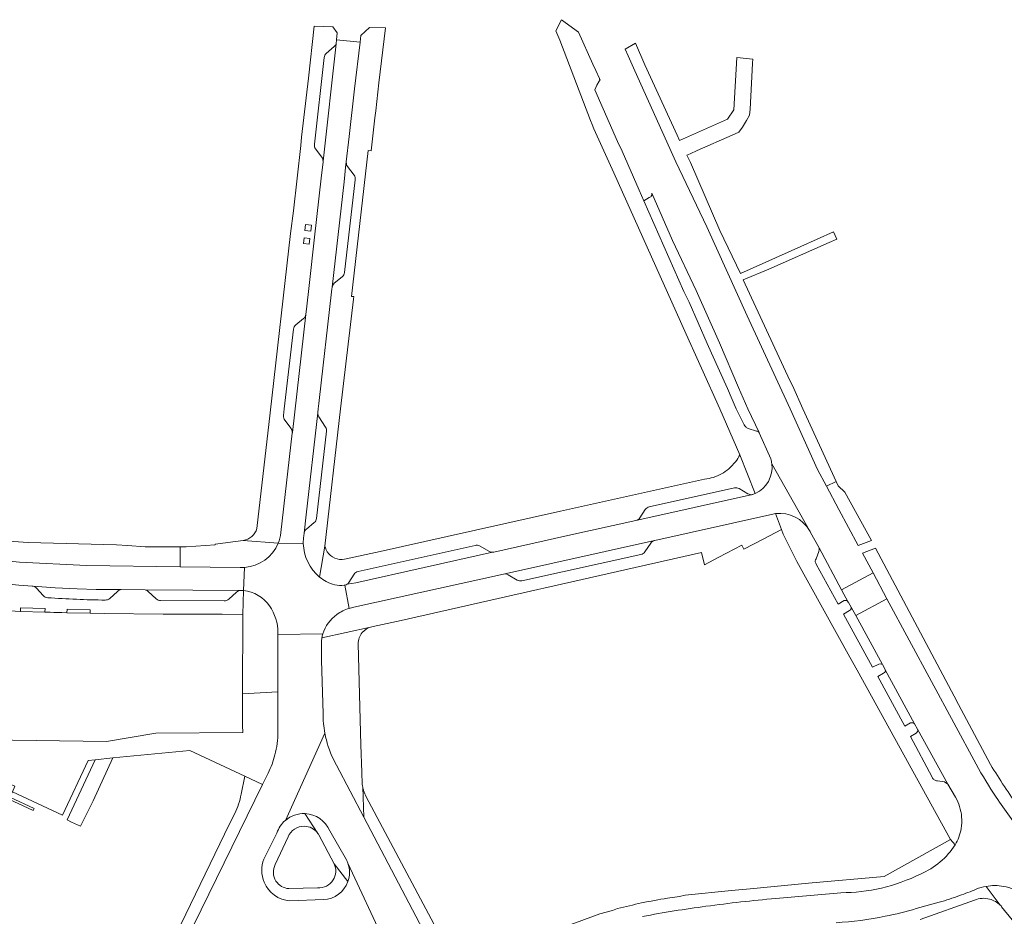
# Model space of a CAD drawing. Extents: x 146402 to 164798, y 455483 to 464134.
# Tile 88 of 256: x 154725 to 154892, y 461914 to 462066. Entities that reach past the tile are written whole.
import ezdxf

# ---------------------------------------------------------------- set-up
doc = ezdxf.new("R2010")
doc.units = 0
doc.header["$LTSCALE"] = 0.2
for name, color, linetype, lineweight in [('B-XX-VH-VERHARDING_BETONSTRAATSTEEN-GV', 252, 'CONTINUOUS', 18), ('B-XX-VH-VERHARDING_STRAATBAKSTEEN-GV', 252, 'CONTINUOUS', 18), ('B-XX-VH-VERHARDING_TEGEL-GV', 252, 'CONTINUOUS', 18)]:
    doc.layers.add(name, color=color, linetype=linetype, lineweight=lineweight)

msp = doc.modelspace()

# ---------------------------------------------------------------- linework, layer by layer
at = {"layer": 'B-XX-VH-VERHARDING_BETONSTRAATSTEEN-GV'}
for points in [[(154782.741, 462062.34), (154778.732, 462062.749), (154778.665, 462062.091), (154776.452, 462042.104), (154776.447, 462042.025), (154776.444, 462041.998), (154776.133, 462039.212), (154775.009, 462029.233), (154774.065, 462020.974), (154773.615, 462016.981), (154773.526, 462016.108), (154773.522, 462016.074), (154771.229, 461995.97), (154771.226, 461995.935), (154771.222, 461995.874), (154769.294, 461978.97)], [(154773.167, 461978.425), (154773.236, 461978.885), (154773.241, 461978.907), (154773.572, 461981.98), (154775.552, 461999.323), (154775.553, 461999.338), (154775.558, 461999.404), (154775.625, 462000), (154775.738, 462000.946), (154776.188, 462004.937), (154777.494, 462016.412), (154777.955, 462020.402), (154777.986, 462020.664), (154777.991, 462020.696), (154780.052, 462038.629), (154780.351, 462041.592), (154780.403, 462041.902), (154780.403, 462041.918), (154780.4, 462042.023), (154780.887, 462046.312), (154781.802, 462054.435), (154782.741, 462062.34)], [(154831.9, 462035.928), (154830.997, 462035.373), (154837.832, 462019.996), (154838.736, 462018.149), (154841.802, 462011.111), (154842.506, 462009.513), (154845.219, 462003.472), (154846.055, 462001.585), (154846.738, 462000), (154848.077, 461997.298)], [(154850.62, 461995.971), (154848.714, 461999.998), (154847.119, 462003.625), (154843.848, 462011.265), (154839.879, 462020.149), (154835.91, 462028.638), (154832.372, 462036.696)], [(154771.229, 461995.97), (154773.522, 462016.074)], [(154773.117, 462015.354), (154771.812, 462014.309)], [(154771.412, 462013.578), (154769.852, 462000), (154769.725, 461998.88)], [(154775.552, 461999.323), (154773.572, 461981.98), (154773.241, 461978.907)], [(154769.949, 461998.066), (154771.012, 461996.661)], [(154776.883, 461996.922), (154775.744, 461998.65)], [(154775.351, 461981.387), (154777.042, 461996.224)], [(154848.743, 461996.687), (154850.18, 461996.245)], [(154859.206, 461979.308), (154856.47, 461984.131), (154852.777, 461990.669)], [(154846.432, 461986.571), (154831.939, 461983.364)], [(154848.719, 461985.571), (154847.204, 461986.449)], [(154849.558, 461985.464), (154849.496, 461985.449), (154829.668, 461981.03), (154829.656, 461981.027), (154818.104, 461978.462), (154805.52, 461975.664), (154805.314, 461975.632), (154805.288, 461975.632), (154782.012, 461970.451), (154780.536, 461970.192)], [(154829.668, 461981.03), (154849.496, 461985.449)], [(154831.257, 461982.891), (154830.328, 461981.484)], [(154773.618, 461979.564), (154774.966, 461980.68)], [(154781.703, 461966.288), (154807.123, 461971.929), (154807.151, 461971.935), (154832.822, 461977.626), (154832.864, 461977.638), (154852.459, 461982.016)], [(154703.877, 461976.622), (154713.854, 461975.016), (154724.803, 461973.944), (154736.226, 461973.38), (154752.139, 461973.161), (154752.153, 461976.543), (154746.186, 461976.581), (154743.166, 461976.78), (154741.297, 461976.897), (154726.328, 461977.311), (154722.145, 461977.557), (154717.025, 461978.377), (154712.056, 461979.171), (154711.951, 461979.291), (154705.042, 461980.277), (154704.694, 461978.398)], [(154768.825, 461977.154), (154773.092, 461977.145)], [(154773.092, 461977.145), (154768.825, 461977.154)], [(154832.822, 461977.626), (154807.151, 461971.935)], [(154831.199, 461975.724), (154832.182, 461977.175)], [(154762.345, 461973.062), (154752.139, 461973.161), (154736.226, 461973.38), (154724.803, 461973.944), (154713.854, 461975.016), (154703.877, 461976.622)], [(154780.536, 461970.192), (154782.012, 461970.451), (154805.288, 461975.632)], [(154802.314, 461976.812), (154782.426, 461972.379)], [(154804.736, 461975.781), (154803.085, 461976.704)], [(154865.781, 461967.164), (154864.652, 461969.269), (154860.835, 461976.389), (154860.837, 461976.092), (154860.789, 461975.744), (154860.294, 461974.535)], [(154697.059, 461974.011), (154698.823, 461973.611), (154698.902, 461973.587), (154698.91, 461973.584), (154700.839, 461973.216), (154703.776, 461972.691), (154706.23, 461972.296), (154708.194, 461972.011), (154710.167, 461971.749), (154716.314, 461970.985), (154721.919, 461970.336), (154724.723, 461970.035), (154724.732, 461970.034), (154726.984, 461969.854), (154727.147, 461969.847), (154730.892, 461969.589), (154734.639, 461969.411), (154737.852, 461969.318), (154742.126, 461969.282), (154742.141, 461969.282), (154746.185, 461969.238), (154746.19, 461969.238), (154762.402, 461969.139), (154762.466, 461969.143)], [(154810.283, 461970.776), (154830.524, 461975.266)], [(154762.945, 461969.114), (154763.096, 461973.071)], [(154763.096, 461973.071), (154762.945, 461969.114)], [(154860.299, 461973.639), (154864.067, 461966.805), (154865.063, 461967.411)], [(154781.744, 461971.903), (154780.859, 461970.517)], [(154807.913, 461971.811), (154809.484, 461970.898)], [(154742.126, 461969.282), (154737.852, 461969.318), (154734.639, 461969.411), (154730.892, 461969.589), (154727.147, 461969.847)], [(154727.712, 461969.527), (154728.874, 461968.268)], [(154740.167, 461967.789), (154741.481, 461968.987)], [(154762.402, 461969.139), (154746.19, 461969.238)], [(154746.734, 461968.955), (154748.055, 461967.719)], [(154760.4, 461967.653), (154761.741, 461968.861)], [(154780.874, 461966.093), (154780.175, 461970.037), (154780.06, 461970.015)], [(154780.175, 461970.037), (154780.874, 461966.093)], [(154748.828, 461967.412), (154759.656, 461967.376)], [(154866.01, 461965.712), (154864.971, 461965.109), (154869.896, 461956.081), (154870.992, 461956.638), (154871.29, 461956.639)], [(154871.589, 461956.538), (154867.043, 461964.878), (154866.265, 461966.307)], [(154768.78, 461961.946), (154768.78, 461961.638), (154776.407, 461961.74)], [(154877.061, 461946.467), (154872.057, 461955.646)], [(154871.795, 461955.09), (154870.801, 461954.485), (154875.373, 461946.056), (154876.369, 461946.611)], [(154768.771, 461945.091), (154768.774, 461951.887), (154762.776, 461951.576), (154762.762, 461946.172), (154762.786, 461945.007), (154748.026, 461944.868), (154739.616, 461943.446), (154703.643, 461943.985), (154700.164, 461944.037), (154698.226, 461944.167), (154697.896, 461943.354), (154700.593, 461942.931), (154707.621, 461941.83), (154707.399, 461940.218)], [(154880.942, 461936.766), (154882.145, 461936.585), (154882.394, 461936.436), (154882.692, 461936.189), (154877.569, 461945.565)], [(154776.763, 461944.874), (154770.052, 461930.059)], [(154877.31, 461944.906), (154876.377, 461944.31), (154880.048, 461937.377)], [(154707.399, 461940.218), (154713.512, 461937.809), (154714.237, 461939.515), (154714.431, 461939.434), (154721.26, 461936.516), (154721.452, 461936.404), (154720.679, 461934.781), (154722.188, 461934.069), (154723.146, 461936.271), (154724.054, 461935.886), (154723.626, 461934.895), (154732.114, 461930.946), (154736.483, 461940.248), (154737.676, 461940.347), (154740.725, 461940.679), (154753.802, 461941.907), (154763.13, 461937.563), (154766.154, 461936.132), (154767.117, 461938.097)], [(154787.738, 461908.12), (154787.848, 461907.948), (154793.414, 461911.525), (154783.381, 461930.593), (154778.731, 461939.431)], [(154777.581, 461928.276), (154780.444, 461923.339)], [(154780.681, 461922.781), (154780.689, 461922.759), (154786.932, 461909.27)]]:
    msp.add_lwpolyline(points, dxfattribs=at)
for points in [[(154832.346, 462036.326, -0.237009), (154831.9, 462035.928)], [(154832.372, 462036.696, -0.1079554), (154832.346, 462036.326)], [(154773.522, 462016.074, -0.1962414), (154773.117, 462015.354)], [(154771.812, 462014.309, 0.1950027), (154771.412, 462013.578)], [(154775.744, 461998.65, -0.1632976), (154775.552, 461999.323)], [(154769.725, 461998.88, 0.194267), (154769.949, 461998.066)], [(154848.077, 461997.298, 0.1054415), (154848.335, 461996.939)], [(154771.012, 461996.661, -0.1694264), (154771.229, 461995.97)], [(154777.042, 461996.224, 0.176212), (154776.883, 461996.922)], [(154848.335, 461996.939, 0.0937175), (154848.743, 461996.687)], [(154850.18, 461996.245, -0.1691777), (154850.48, 461996.146)], [(154850.48, 461996.146, -0.1114996), (154850.62, 461995.971)], [(154852.777, 461990.669, -0.328969), (154849.967, 461985.628)], [(154847.204, 461986.449, 0.1813223), (154846.432, 461986.571)], [(154849.496, 461985.449, -0.1879172), (154848.719, 461985.571)], [(154849.967, 461985.628, -0.0235971), (154849.558, 461985.464)], [(154831.939, 461983.364, 0.1948485), (154831.257, 461982.891)], [(154852.459, 461982.016, -0.0416316), (154853.421, 461982.202)], [(154853.421, 461982.202, -0.2945935), (154859.206, 461979.308)], [(154774.966, 461980.68, 0.1940118), (154775.351, 461981.387)], [(154830.328, 461981.484, -0.1904332), (154829.668, 461981.03)], [(154769.294, 461978.97, -0.0711265), (154768.825, 461977.154)], [(154773.241, 461978.907, -0.1802826), (154773.618, 461979.564)], [(154768.825, 461977.154, -0.2867907), (154763.096, 461973.071)], [(154773.092, 461977.145, -0.0414471), (154773.167, 461978.425)], [(154775.875, 461971.423, -0.2176137), (154773.092, 461977.145)], [(154832.182, 461977.175, -0.1803947), (154832.822, 461977.626)], [(154803.085, 461976.704, 0.1814736), (154802.314, 461976.812)], [(154805.288, 461975.632, -0.121338), (154804.736, 461975.781)], [(154830.524, 461975.266, 0.1917618), (154831.199, 461975.724)], [(154860.294, 461974.535, 0.1514158), (154860.148, 461974.139)], [(154860.148, 461974.139, 0.1338705), (154860.299, 461973.639)], [(154763.096, 461973.071, -0.0279747), (154762.345, 461973.062)], [(154782.426, 461972.379, 0.2021281), (154781.744, 461971.903)], [(154776.967, 461970.67, -0.0428651), (154775.875, 461971.423)], [(154780.06, 461970.015, -0.1671199), (154776.967, 461970.67)], [(154780.859, 461970.517, -0.1049476), (154780.536, 461970.192)], [(154807.151, 461971.935, -0.1865376), (154807.913, 461971.811)], [(154809.484, 461970.898, 0.1877527), (154810.283, 461970.776)], [(154727.147, 461969.847, -0.1524341), (154727.712, 461969.527)], [(154741.481, 461968.987, -0.1533247), (154742.126, 461969.282)], [(154746.19, 461969.238, -0.1269171), (154746.734, 461968.955)], [(154761.741, 461968.861, -0.1693838), (154762.402, 461969.139)], [(154762.466, 461969.143, -0.0188465), (154762.945, 461969.114)], [(154762.945, 461969.114, -0.2195877), (154767.351, 461966.513)], [(154780.536, 461970.192, -0.0922476), (154780.175, 461970.037)], [(154728.874, 461968.268, 0.1968717), (154729.622, 461967.905)], [(154729.622, 461967.905, 0.014092), (154739.413, 461967.507)], [(154739.413, 461967.507, 0.1988951), (154740.167, 461967.789)], [(154748.055, 461967.719, 0.1904427), (154748.828, 461967.412)], [(154759.656, 461967.376, 0.1892982), (154760.4, 461967.653)], [(154865.063, 461967.411, -0.125625), (154865.461, 461967.413)], [(154865.461, 461967.413, -0.1706685), (154865.781, 461967.164)], [(154767.351, 461966.513, -0.1534712), (154768.78, 461961.946)], [(154778.794, 461965.037, -0.0874224), (154780.874, 461966.093)], [(154780.874, 461966.093, -0.0327439), (154781.703, 461966.288)], [(154866.264, 461966.016, -0.2042668), (154866.01, 461965.712)], [(154866.265, 461966.307, -0.1065408), (154866.264, 461966.016)], [(154776.407, 461961.74, -0.1727323), (154778.794, 461965.037)], [(154871.29, 461956.639, -0.0901789), (154871.589, 461956.538)], [(154872.057, 461955.646, -0.1719107), (154872.044, 461955.291)], [(154872.044, 461955.291, -0.2044882), (154871.795, 461955.09)], [(154876.369, 461946.611, -0.1180897), (154876.767, 461946.612)], [(154876.767, 461946.612, -0.0982311), (154877.061, 461946.467)], [(154877.569, 461945.565, -0.1478757), (154877.57, 461945.166)], [(154768.269, 461941.194, 0.0610837), (154768.771, 461945.091)], [(154777.018, 461943.724, -0.0164826), (154776.763, 461944.874)], [(154778.731, 461939.431, -0.0639992), (154777.018, 461943.724)], [(154877.57, 461945.166, -0.1769231), (154877.31, 461944.906)], [(154767.117, 461938.097, 0.0510412), (154768.269, 461941.194)], [(154880.048, 461937.377, 0.1641644), (154880.4, 461936.93)], [(154880.4, 461936.93, 0.1028382), (154880.942, 461936.766)], [(154770.052, 461930.059, -0.1907323), (154773.381, 461931.208)], [(154773.381, 461931.208, -0.2899687), (154777.581, 461928.276)], [(154780.444, 461923.339, -0.0309687), (154780.681, 461922.781)]]:
    msp.add_lwpolyline(points, format="xyb", dxfattribs=at)
msp.add_lwpolyline([(154722.188, 461934.069), (154727.166, 461931.72), (154727.33, 461932.068), (154723.204, 461933.988), (154723.626, 461934.895), (154724.054, 461935.886), (154723.146, 461936.271)], close=True, dxfattribs=at)
at = {"layer": 'B-XX-VH-VERHARDING_STRAATBAKSTEEN-GV'}
msp.add_lwpolyline([(154864.652, 461969.269), (154865.781, 461967.164), (154865.8, 461967.132), (154865.811, 461967.113), (154866.263, 461966.315), (154866.265, 461966.307), (154867.043, 461964.878), (154872.357, 461967.745), (154871.787, 461968.801), (154870.552, 461971.089), (154869.982, 461972.145)], close=True, dxfattribs=at)
at = {"layer": 'B-XX-VH-VERHARDING_TEGEL-GV'}
for points in [[(154823.45, 462056.2), (154822.843, 462057.538), (154822.345, 462058.633), (154819.87, 462064.085), (154817, 462066.18), (154816.034, 462064.309), (154816.738, 462062.678), (154821.923, 462049.04), (154822.222, 462048.348), (154822.479, 462047.634), (154825.888, 462040.16), (154837.237, 462014.848), (154837.678, 462013.867), (154843.913, 462000), (154847.343, 461992.216), (154849.967, 461985.628)], [(154778.665, 462062.091), (154778.732, 462062.749), (154778.85, 462063.943), (154778.101, 462064.976), (154774.947, 462065.09), (154773.969, 462056.242)], [(154775.875, 461971.423), (154776.777, 461976.682), (154779.434, 462000), (154781.654, 462018.664), (154781.708, 462019.091), (154781.305, 462019.137), (154784.124, 462043.918), (154784.643, 462043.912), (154785.285, 462049.497), (154785.422, 462050.688), (154785.966, 462055.418), (154787.094, 462064.815), (154784.371, 462064.844), (154782.88, 462063.51), (154782.741, 462062.34), (154781.802, 462054.435), (154780.887, 462046.312), (154780.4, 462042.023), (154780.403, 462041.918), (154780.403, 462041.902)], [(154777.007, 462060.456), (154778.356, 462061.626)], [(154774.979, 462045.003), (154776.637, 462059.741)], [(154773.969, 462056.242), (154772.813, 462046.211), (154772.648, 462044.766), (154771.424, 462033.701), (154770.934, 462029.802), (154767.485, 461999.36), (154765.216, 461979.669)], [(154848.077, 461997.298), (154846.738, 462000), (154846.055, 462001.585), (154845.219, 462003.472), (154842.506, 462009.513), (154841.802, 462011.111), (154838.736, 462018.149), (154837.832, 462019.996), (154830.997, 462035.373), (154830.194, 462037.171), (154827.329, 462043.811), (154826.525, 462045.458), (154822.655, 462054.245), (154823.03, 462055.06), (154823.401, 462055.735), (154823.573, 462055.938), (154823.504, 462055.985)], [(154776.242, 462042.78), (154775.191, 462044.21)], [(154773.522, 462016.074), (154773.526, 462016.108), (154773.615, 462016.981), (154774.065, 462020.974), (154775.009, 462029.233), (154776.133, 462039.212), (154776.444, 462041.998), (154776.447, 462042.025), (154776.452, 462042.104)], [(154780.612, 462041.242), (154781.73, 462039.733)], [(154781.935, 462038.97), (154780.108, 462023.196)], [(154779.714, 462022.481), (154778.368, 462021.373)], [(154777.991, 462020.696), (154777.986, 462020.664), (154777.955, 462020.402), (154777.494, 462016.412), (154776.188, 462004.937), (154775.738, 462000.946), (154775.625, 462000), (154775.558, 461999.404), (154775.553, 461999.338), (154775.552, 461999.323)], [(154771.812, 462014.309), (154773.117, 462015.354)], [(154769.725, 461998.88), (154769.852, 462000), (154771.412, 462013.578)], [(154771.012, 461996.661), (154769.949, 461998.066)], [(154775.744, 461998.65), (154776.883, 461996.922)], [(154769.294, 461978.97), (154771.222, 461995.874), (154771.226, 461995.935), (154771.229, 461995.97)], [(154777.042, 461996.224), (154775.351, 461981.387)], [(154850.18, 461996.245), (154848.743, 461996.687)], [(154852.586, 461991.531), (154850.631, 461995.947), (154850.626, 461995.959), (154850.62, 461995.971)], [(154849.967, 461985.628), (154847.343, 461992.216)], [(154841.344, 461988.078), (154816.825, 461982.597), (154797.551, 461978.289), (154786.162, 461975.743), (154780.114, 461974.451)], [(154831.939, 461983.364), (154846.432, 461986.571)], [(154847.204, 461986.449), (154848.719, 461985.571)], [(154849.496, 461985.449), (154849.558, 461985.464)], [(154784.961, 461963.008), (154789.742, 461964.029), (154812.975, 461969.288), (154814.025, 461969.526), (154840.802, 461975.587), (154841.349, 461973.493), (154843.768, 461974.813), (154847.647, 461976.832), (154848, 461976.134), (154851.282, 461977.849), (154854.435, 461979.497), (154853.421, 461982.202)], [(154830.328, 461981.484), (154831.257, 461982.891)], [(154853.421, 461982.202), (154854.435, 461979.497), (154854.723, 461978.731), (154857.048, 461974.082), (154866.051, 461957.802), (154867.28, 461955.581), (154883.189, 461926.817), (154883.933, 461925.89)], [(154774.966, 461980.68), (154773.618, 461979.564)], [(154805.288, 461975.632), (154805.314, 461975.632), (154805.52, 461975.664), (154818.104, 461978.462), (154829.656, 461981.027), (154829.668, 461981.03)], [(154852.459, 461982.016), (154832.864, 461977.638), (154832.822, 461977.626)], [(154773.241, 461978.907), (154773.236, 461978.885), (154773.167, 461978.425)], [(154860.294, 461974.535), (154860.789, 461975.744), (154860.837, 461976.092), (154860.835, 461976.389), (154859.369, 461979.015), (154859.275, 461979.19), (154859.206, 461979.308)], [(154768.825, 461977.154), (154762.845, 461977.645), (154758.101, 461977.004), (154758.091, 461976.912), (154753.198, 461976.536)], [(154762.845, 461977.645), (154768.825, 461977.154)], [(154832.182, 461977.175), (154831.199, 461975.724)], [(154753.198, 461976.536), (154752.153, 461976.543), (154752.139, 461973.161), (154762.345, 461973.062)], [(154776.777, 461976.682), (154775.875, 461971.423)], [(154782.426, 461972.379), (154802.314, 461976.812)], [(154803.085, 461976.704), (154804.736, 461975.781)], [(154889.984, 461939.531), (154884.54, 461949.728), (154883.789, 461951.18), (154870.409, 461976.323), (154868.176, 461975.492), (154869.982, 461972.145), (154870.552, 461971.089), (154871.787, 461968.801), (154872.357, 461967.745), (154887.553, 461939.588)], [(154830.524, 461975.266), (154810.283, 461970.776)], [(154865.063, 461967.411), (154864.067, 461966.805), (154860.299, 461973.639)], [(154780.859, 461970.517), (154781.744, 461971.903)], [(154807.151, 461971.935), (154807.123, 461971.929), (154781.703, 461966.288)], [(154809.484, 461970.898), (154807.913, 461971.811)], [(154722.246, 461965.722), (154724.995, 461965.569), (154725.007, 461966.168), (154729.171, 461966.06), (154729.129, 461965.461), (154730.035, 461965.437), (154730.693, 461965.42), (154732.015, 461965.385), (154732.897, 461965.362), (154732.913, 461965.962), (154736.858, 461965.859), (154736.842, 461965.259), (154739.227, 461965.198), (154749.288, 461965.097), (154753.867, 461965.092), (154754.459, 461965.091), (154755.05, 461965.091), (154759.285, 461965.087), (154762.784, 461965.034), (154762.945, 461969.114)], [(154727.147, 461969.847), (154726.984, 461969.854), (154724.732, 461970.034), (154724.723, 461970.035)], [(154728.874, 461968.268), (154727.712, 461969.527)], [(154741.481, 461968.987), (154740.167, 461967.789)], [(154746.19, 461969.238), (154746.185, 461969.238), (154742.141, 461969.282), (154742.126, 461969.282)], [(154748.055, 461967.719), (154746.734, 461968.955)], [(154761.741, 461968.861), (154760.4, 461967.653)], [(154762.466, 461969.143), (154762.402, 461969.139)], [(154762.945, 461969.114), (154762.784, 461965.034), (154762.776, 461951.576), (154768.774, 461951.887), (154768.78, 461961.638), (154768.78, 461961.946)], [(154780.06, 461970.015), (154780.175, 461970.037)], [(154759.656, 461967.376), (154748.828, 461967.412)], [(154866.265, 461966.307), (154866.263, 461966.315), (154865.811, 461967.113), (154865.8, 461967.132), (154865.781, 461967.164)], [(154871.29, 461956.639), (154870.992, 461956.638), (154869.896, 461956.081), (154864.971, 461965.109), (154866.01, 461965.712)], [(154776.25, 461961.075), (154784.528, 461962.914)], [(154784.528, 461962.914), (154776.25, 461961.075)], [(154776.195, 461960.683), (154776.16, 461957.229), (154776.45, 461948.222)], [(154783.131, 461936.218), (154783.06, 461938.23), (154782.897, 461942.898), (154782.432, 461960.047)], [(154872.057, 461955.646), (154872.051, 461955.663), (154872.041, 461955.69), (154871.589, 461956.538)], [(154876.369, 461946.611), (154875.373, 461946.056), (154870.801, 461954.485), (154871.795, 461955.09)], [(154877.569, 461945.565), (154877.066, 461946.463), (154877.061, 461946.467)], [(154880.048, 461937.377), (154876.377, 461944.31), (154877.31, 461944.906)], [(154778.731, 461939.431), (154783.381, 461930.593)], [(154738.554, 461884.033), (154740.35, 461883.167), (154745.296, 461893.547), (154766.154, 461936.132), (154763.13, 461937.563), (154762.515, 461934.504)], [(154783.381, 461930.593), (154783.208, 461935.677)], [(154783.208, 461935.677), (154783.381, 461930.593), (154793.414, 461911.525), (154795.751, 461907.083), (154797.628, 461908.083), (154783.789, 461934.054)], [(154883.999, 461933.993), (154882.692, 461936.189), (154882.394, 461936.436), (154882.145, 461936.585), (154880.942, 461936.766)], [(154761.463, 461931.207), (154760.551, 461929.467), (154748.123, 461903.798), (154747.36, 461902.223), (154738.554, 461884.033)], [(154775.59, 461927.846), (154773.381, 461931.208)], [(154773.381, 461931.208), (154775.59, 461927.846)], [(154768.609, 461927.887), (154766.385, 461923.477)], [(154768.333, 461922.535), (154770.507, 461927.245)], [(154775.739, 461927.618), (154778.353, 461922.679), (154780.658, 461919.638)], [(154780.444, 461923.339), (154777.581, 461928.276)], [(154883.933, 461925.89), (154883.189, 461926.817), (154871.893, 461920.49), (154858.984, 461919.383), (154849.074, 461918.433), (154845.926, 461918.131), (154838.054, 461917.341), (154837.057, 461917.137), (154835.028, 461916.822)], [(154780.658, 461919.638), (154778.353, 461922.679)], [(154780.689, 461922.759), (154780.681, 461922.781)], [(154775.528, 461918.568), (154770.643, 461918.447)], [(154889.204, 461918.833), (154891.63, 461915.623), (154891.64, 461915.612)], [(154891.63, 461915.623), (154889.204, 461918.833)], [(154853.44, 461916.762), (154864.525, 461917.759)], [(154770.802, 461916.347), (154776.534, 461916.572)], [(154881.245, 461916.121), (154877.348, 461915.05)], [(154878.031, 461913.173), (154887.265, 461916.507)], [(154891.857, 461915.377), (154920.123, 461880.901), (154922.585, 461877.073)], [(154826.555, 461915.044), (154825.65, 461914.737), (154823.509, 461914.177), (154819.392, 461912.652), (154818.227, 461912.237)]]:
    msp.add_lwpolyline(points, dxfattribs=at)
for points in [[(154778.356, 462061.626, 0.1366099), (154778.665, 462062.091)], [(154776.637, 462059.741, -0.187217), (154777.007, 462060.456)], [(154823.504, 462055.985, 0.1389479), (154823.45, 462056.2)], [(154775.191, 462044.21, -0.1941457), (154774.979, 462045.003)], [(154776.452, 462042.104, 0.16265), (154776.242, 462042.78)], [(154780.403, 462041.902, 0.1740608), (154780.612, 462041.242)], [(154781.73, 462039.733, -0.1876084), (154781.935, 462038.97)], [(154780.108, 462023.196, -0.1902437), (154779.714, 462022.481)], [(154778.368, 462021.373, 0.1842561), (154777.991, 462020.696)], [(154773.117, 462015.354, 0.1962414), (154773.522, 462016.074)], [(154771.412, 462013.578, -0.1950027), (154771.812, 462014.309)], [(154775.552, 461999.323, 0.1632976), (154775.744, 461998.65)], [(154769.949, 461998.066, -0.194267), (154769.725, 461998.88)], [(154848.335, 461996.939, -0.1054415), (154848.077, 461997.298)], [(154771.229, 461995.97, 0.1694264), (154771.012, 461996.661)], [(154776.883, 461996.922, -0.176212), (154777.042, 461996.224)], [(154848.743, 461996.687, -0.0937175), (154848.335, 461996.939)], [(154850.48, 461996.146, 0.1691777), (154850.18, 461996.245)], [(154850.62, 461995.971, 0.1114996), (154850.48, 461996.146)], [(154847.343, 461992.216, -0.0456061), (154846.593, 461991.021)], [(154846.593, 461991.021, -0.0528512), (154845.444, 461989.824)], [(154849.967, 461985.628, 0.328969), (154852.777, 461990.669)], [(154852.777, 461990.669, 0.0450865), (154852.586, 461991.531)], [(154844.241, 461988.973, -0.1080722), (154841.344, 461988.078)], [(154845.444, 461989.824, -0.0495393), (154844.241, 461988.973)], [(154846.432, 461986.571, -0.1813223), (154847.204, 461986.449)], [(154848.719, 461985.571, 0.1879172), (154849.496, 461985.449)], [(154849.558, 461985.464, 0.0235971), (154849.967, 461985.628)], [(154831.257, 461982.891, -0.1948485), (154831.939, 461983.364)], [(154853.421, 461982.202, 0.0416316), (154852.459, 461982.016)], [(154859.206, 461979.308, 0.2945935), (154853.421, 461982.202)], [(154775.351, 461981.387, -0.1940118), (154774.966, 461980.68)], [(154829.668, 461981.03, 0.1904332), (154830.328, 461981.484)], [(154765.216, 461979.669, -0.2919173), (154762.845, 461977.645)], [(154768.825, 461977.154, 0.0711265), (154769.294, 461978.97)], [(154773.618, 461979.564, 0.1802826), (154773.241, 461978.907)], [(154763.096, 461973.071, 0.2867907), (154768.825, 461977.154)], [(154773.167, 461978.425, 0.0414471), (154773.092, 461977.145)], [(154773.092, 461977.145, 0.2176137), (154775.875, 461971.423)], [(154832.822, 461977.626, 0.1803947), (154832.182, 461977.175)], [(154777.165, 461975.709, -0.0475087), (154776.777, 461976.682)], [(154778.428, 461974.647, -0.1647271), (154777.165, 461975.709)], [(154802.314, 461976.812, -0.1814736), (154803.085, 461976.704)], [(154804.736, 461975.781, 0.121338), (154805.288, 461975.632)], [(154831.199, 461975.724, -0.1917618), (154830.524, 461975.266)], [(154780.114, 461974.451, -0.1506846), (154778.428, 461974.647)], [(154860.148, 461974.139, -0.1514158), (154860.294, 461974.535)], [(154860.299, 461973.639, -0.1338705), (154860.148, 461974.139)], [(154762.345, 461973.062, 0.0279747), (154763.096, 461973.071)], [(154781.744, 461971.903, -0.2021281), (154782.426, 461972.379)], [(154775.875, 461971.423, 0.0428651), (154776.967, 461970.67)], [(154776.967, 461970.67, 0.1671199), (154780.06, 461970.015)], [(154780.536, 461970.192, 0.1049476), (154780.859, 461970.517)], [(154807.913, 461971.811, 0.1865376), (154807.151, 461971.935)], [(154810.283, 461970.776, -0.1877527), (154809.484, 461970.898)], [(154727.712, 461969.527, 0.1524341), (154727.147, 461969.847)], [(154742.126, 461969.282, 0.1533247), (154741.481, 461968.987)], [(154746.734, 461968.955, 0.1269171), (154746.19, 461969.238)], [(154762.402, 461969.139, 0.1693838), (154761.741, 461968.861)], [(154762.945, 461969.114, 0.0188465), (154762.466, 461969.143)], [(154767.351, 461966.513, 0.2195877), (154762.945, 461969.114)], [(154780.175, 461970.037, 0.0922476), (154780.536, 461970.192)], [(154729.622, 461967.905, -0.1968717), (154728.874, 461968.268)], [(154739.413, 461967.507, -0.014092), (154729.622, 461967.905)], [(154740.167, 461967.789, -0.1988951), (154739.413, 461967.507)], [(154748.828, 461967.412, -0.1904427), (154748.055, 461967.719)], [(154760.4, 461967.653, -0.1892982), (154759.656, 461967.376)], [(154865.461, 461967.413, 0.125625), (154865.063, 461967.411)], [(154865.781, 461967.164, 0.1706685), (154865.461, 461967.413)], [(154768.78, 461961.946, 0.1534712), (154767.351, 461966.513)], [(154780.874, 461966.093, 0.0874224), (154778.794, 461965.037)], [(154781.703, 461966.288, 0.0327439), (154780.874, 461966.093)], [(154866.01, 461965.712, 0.2042668), (154866.264, 461966.016)], [(154866.264, 461966.016, 0.1065408), (154866.265, 461966.307)], [(154778.794, 461965.037, 0.1727323), (154776.407, 461961.74)], [(154783.121, 461962, -0.1477937), (154784.528, 461962.914)], [(154784.528, 461962.914, -0.0367249), (154784.961, 461963.008)], [(154776.25, 461961.075, 0.0125089), (154776.195, 461960.683)], [(154776.407, 461961.74, 0.0287444), (154776.25, 461961.075)], [(154782.432, 461960.047, -0.1847864), (154783.121, 461962)], [(154871.589, 461956.538, 0.0901789), (154871.29, 461956.639)], [(154872.044, 461955.291, 0.1719107), (154872.057, 461955.646)], [(154871.795, 461955.09, 0.2044882), (154872.044, 461955.291)], [(154776.45, 461948.222, 0.0462827), (154776.763, 461944.874)], [(154876.767, 461946.612, 0.1180897), (154876.369, 461946.611)], [(154877.061, 461946.467, 0.0982311), (154876.767, 461946.612)], [(154877.57, 461945.166, 0.1478757), (154877.569, 461945.565)], [(154776.763, 461944.874, 0.0164826), (154777.018, 461943.724)], [(154777.018, 461943.724, 0.0639992), (154778.731, 461939.431)], [(154877.31, 461944.906, 0.1769231), (154877.57, 461945.166)], [(154887.553, 461939.588, 0.0227532), (154890.929, 461933.984)], [(154894.827, 461932.231, -0.0201671), (154889.984, 461939.531)], [(154880.4, 461936.93, -0.1641644), (154880.048, 461937.377)], [(154880.942, 461936.766, -0.1028382), (154880.4, 461936.93)], [(154783.208, 461935.677, -0.0238104), (154783.131, 461936.218)], [(154783.344, 461935.131, -0.0258613), (154783.208, 461935.677)], [(154762.515, 461934.504, -0.0618664), (154761.463, 461931.207)], [(154783.789, 461934.054, -0.0511578), (154783.344, 461935.131)], [(154885.055, 461930.678, 0.1115385), (154883.999, 461933.993)], [(154890.929, 461933.984, 0.026572), (154895.623, 461927.682)], [(154773.381, 461931.208, 0.1907323), (154770.052, 461930.059)], [(154777.581, 461928.276, 0.2899687), (154773.381, 461931.208)], [(154884.97, 461928.647, 0.0644903), (154885.055, 461930.678)], [(154770.052, 461930.059, 0.1396508), (154768.609, 461927.887)], [(154770.507, 461927.245, -0.3060132), (154773.24, 461929.057)], [(154773.24, 461929.057, -0.2388804), (154775.59, 461927.846)], [(154883.933, 461925.89, 0.0923826), (154884.97, 461928.647)], [(154775.59, 461927.846, -0.0234011), (154775.739, 461927.618)], [(154881.404, 461922.983, 0.0772728), (154883.933, 461925.89)], [(154766.385, 461923.477, 0.1944786), (154766.453, 461919.528)], [(154768.441, 461919.742, -0.2678134), (154768.333, 461922.535)], [(154778.353, 461922.679, -0.2516535), (154778.165, 461919.929)], [(154780.681, 461922.781, 0.0309687), (154780.444, 461923.339)], [(154780.658, 461919.638, 0.1726999), (154780.689, 461922.759)], [(154878.073, 461920.917, 0.0690949), (154881.404, 461922.983)], [(154871.402, 461918.539, 0.0515843), (154878.073, 461920.917)], [(154766.453, 461919.528, 0.2756969), (154770.802, 461916.347)], [(154770.643, 461918.447, -0.2410885), (154768.441, 461919.742)], [(154778.165, 461919.929, -0.2741516), (154775.528, 461918.568)], [(154776.534, 461916.572, 0.2998358), (154780.658, 461919.638)], [(154864.525, 461917.759, 0.0570104), (154871.402, 461918.539)], [(154889.204, 461918.833, 0.0529282), (154887.543, 461918.355)], [(154892.191, 461918.829, 0.0917311), (154889.204, 461918.833)], [(154893.997, 461918.304, 0.0547017), (154892.191, 461918.829)], [(154884.702, 461917.26, -0.0152915), (154881.245, 461916.121)], [(154887.543, 461918.355, -0.0107996), (154884.702, 461917.26)], [(154830.631, 461916.01, 0.0068345), (154826.555, 461915.044)], [(154835.028, 461916.822, 0.0127627), (154830.631, 461916.01)], [(154830.791, 461913.71, -0.0136178), (154841.578, 461915.447)], [(154841.578, 461915.447, -0.0127229), (154853.44, 461916.762)], [(154887.265, 461916.507, -0.1601157), (154889.807, 461916.668)], [(154889.807, 461916.668, -0.1324012), (154891.63, 461915.623)], [(154891.64, 461915.612, -0.0220889), (154891.857, 461915.377)], [(154872.072, 461913.743, -0.0355442), (154863.69, 461912.659)], [(154877.348, 461915.05, -0.0240951), (154872.072, 461913.743)]]:
    msp.add_lwpolyline(points, format="xyb", dxfattribs=at)
for points in [[(154838.929, 462041.886), (154838.332, 462043.168), (154838.867, 462043.403), (154840.075, 462043.934), (154846.016, 462046.546), (154847.164, 462047.05), (154847.762, 462047.901), (154848.459, 462049.051), (154849.003, 462049.954), (154849.083, 462050.977), (154849.457, 462057.575), (154849.513, 462058.774), (154849.533, 462059.496), (154846.833, 462059.741), (154846.304, 462050.846), (154845.259, 462049.295), (154837.071, 462045.63), (154836.656, 462046.54), (154831.192, 462058.51), (154829.581, 462062.216), (154827.86, 462061.143), (154828.351, 462060.043), (154829.49, 462057.49), (154836.43, 462042.031), (154841.704, 462030.948), (154848.588, 462015.822), (154855.875, 462000), (154860.57, 461989.725), (154862.079, 461986.869), (154863.71, 461987.663), (154858.074, 462000), (154856.314, 462003.994), (154855.862, 462004.843), (154847.924, 462021.966), (154852.267, 462023.774), (154862.503, 462028.292), (154863.851, 462028.868), (154863.248, 462030.093), (154857.706, 462027.633), (154847.421, 462023.014), (154843.955, 462030.353)], [(154773.469, 462031.333), (154774.464, 462031.221), (154774.352, 462030.228), (154773.357, 462030.34)], [(154773.108, 462028.115), (154773.219, 462029.108), (154774.214, 462028.996), (154774.102, 462028.003)], [(154869.711, 461977.624), (154865.217, 461985.872), (154864.039, 461986.944), (154863.71, 461987.663), (154862.079, 461986.869), (154864.165, 461982.925), (154867.468, 461976.804)], [(154724.995, 461965.569), (154729.129, 461965.461), (154729.171, 461966.06), (154725.007, 461966.168)], [(154732.897, 461965.362), (154736.842, 461965.259), (154736.858, 461965.859), (154732.913, 461965.962)], [(154737.277, 461933.287), (154737.327, 461933.387), (154740.725, 461940.679), (154737.676, 461940.347), (154732.94, 461930.127), (154733.697, 461929.773), (154735.185, 461929.078)]]:
    msp.add_lwpolyline(points, close=True, dxfattribs=at)

doc.saveas('drawing.dxf')
